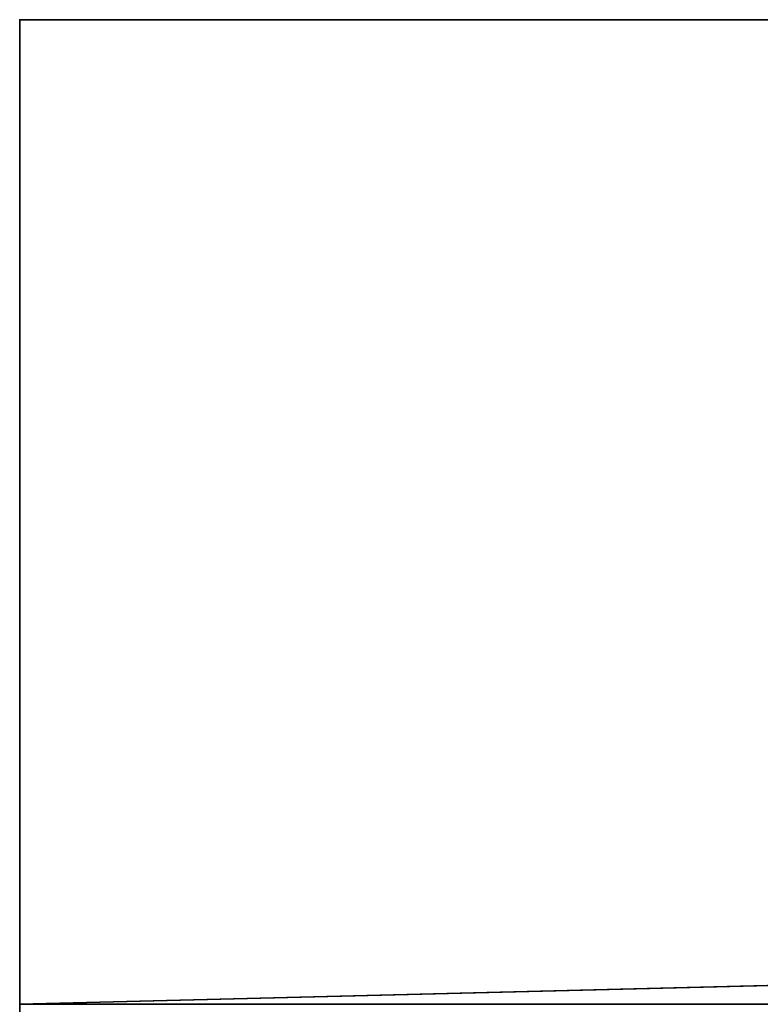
# Model space of a CAD drawing. Header units: millimetres. Extents: x -508 to 6708, y -110 to 248.
# Tile 14 of 256: x -322 to -314, y -37 to -26. Entities that reach past the tile are written whole.
import ezdxf

# ---------------------------------------------------------------- set-up
doc = ezdxf.new("R2010")
doc.units = ezdxf.units.MM
doc.layers.add('151', color=7, linetype='Continuous', true_color=0xffffff)

# ---------------------------------------------------------------- blocks, each defined once
blk = doc.blocks.new('UG_SURFACE_009')
at = {"layer": '151', "color": 252, "linetype": 'Continuous', "lineweight": 35}
for points in [[(-282, -36.1), (-322, -37.1), (-322, -26), (-309, -26)], [(-322, -26, 2030), (322, -26, 2030), (309, -26, 2017), (-309, -26, 2017)], [(-309, -26, 2017), (-309, -26), (-322, -26), (-322, -26, 2030)], [(-322, -26), (-322, -37.1), (-322, -39.1, 2)], [(-322, -39.1, 2), (-322, -39.1, 2030), (-322, -26, 2030), (-322, -26)], [(322, -39.1, 2030), (322, -26, 2030), (-322, -26, 2030), (-322, -39.1, 2030)], [(322, -37.1), (-322, -37.1), (-282, -36.1), (282, -36.1)], [(-322, -39.1, 2), (-322, -37.1), (322, -37.1), (322, -39.1, 2)]]:
    blk.add_3dface(points, dxfattribs=at)

msp = doc.modelspace()

# ---------------------------------------------------------------- linework, layer by layer
at = {"layer": '151', "color": 253, "linetype": 'Continuous', "lineweight": -3}
for p, q in [((-322, -26, 2030), (322, -26, 2030)), ((-322, -26), (-322, -26, 2030)), ((-322, -26, 2030), (-322, -39.1, 2030)), ((-322, -26), (-322, -37.1)), ((-309, -26), (-322, -26))]:
    msp.add_line(p, q, dxfattribs=at)

# ---------------------------------------------------------------- block references
msp.add_blockref('UG_SURFACE_009', (0, 0), dxfattribs=at)

doc.saveas('drawing.dxf')
